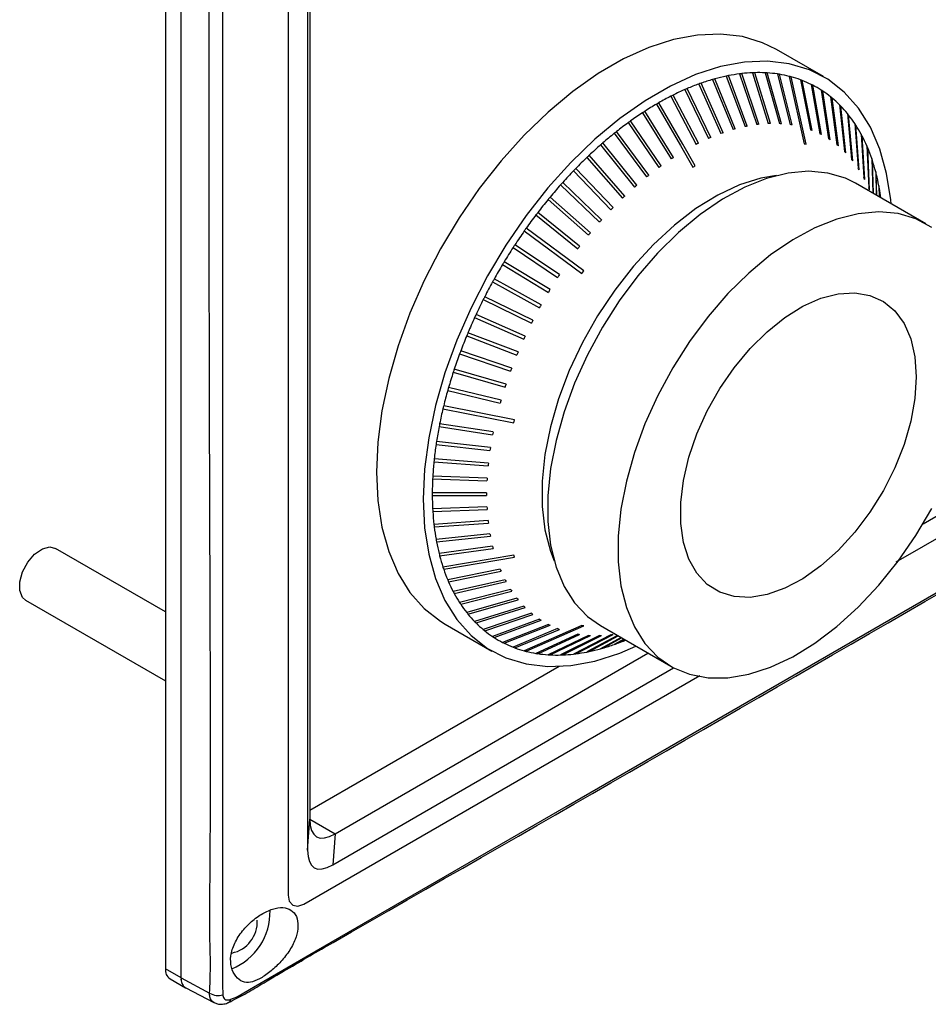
# Model space of a CAD drawing. Header units: millimetres. Extents: x 7146 to 9108, y -1574 to -663.
# Tile 252 of 256: x 8587 to 8670, y -1418 to -1329. Entities that reach past the tile are written whole.
import ezdxf

# ---------------------------------------------------------------- set-up
doc = ezdxf.new("R2010")
doc.units = ezdxf.units.MM
doc.header["$LTSCALE"] = 3

msp = doc.modelspace()

# ---------------------------------------------------------------- linework, layer by layer
at = {"linetype": 'Continuous', "lineweight": 30}
for p, q in [((8600.561, -1189.512), (8600.561, -1414.877)), ((8601.975, -1415.693), (8601.975, -1190.328)), ((8611.662, -1195.921), (8611.662, -1408.222)), ((8613.43, -1197.934), (8613.43, -1404.169)), ((8613.634, -1198.051), (8613.634, -1401.367)), ((8669.12, -1374.644), (8786.753, -1306.736)), ((8660.107, -1334.19), (8655.865, -1331.741)), ((8652.52, -1333.946), (8654.075, -1338.532)), ((8654.272, -1338.508), (8652.717, -1333.922)), ((8653.698, -1333.846), (8655.112, -1338.443)), ((8655.304, -1338.437), (8653.89, -1333.839)), ((8654.843, -1333.85), (8656.119, -1338.446)), ((8656.305, -1338.456), (8655.029, -1333.861)), ((8655.95, -1333.958), (8657.092, -1338.54)), ((8657.271, -1338.568), (8656.129, -1333.986)), ((8648.827, -1334.863), (8650.827, -1339.341)), ((8651.035, -1339.267), (8649.035, -1334.788)), ((8650.079, -1334.455), (8651.928, -1338.982)), ((8652.134, -1338.924), (8650.285, -1334.397)), ((8651.312, -1334.149), (8653.012, -1338.712)), ((8653.214, -1338.671), (8651.513, -1334.108)), ((8657.013, -1334.169), (8658.37, -1340.261)), ((8658.542, -1340.306), (8657.185, -1334.214)), ((8658.03, -1334.483), (8658.923, -1339)), ((8659.086, -1339.061), (8658.194, -1334.545)), ((8658.996, -1334.899), (8659.772, -1339.364)), ((8647.56, -1335.37), (8649.713, -1339.789)), ((8649.923, -1339.698), (8647.771, -1335.279)), ((8659.927, -1339.442), (8659.151, -1334.977)), ((8659.907, -1335.414), (8660.574, -1339.816)), ((8660.719, -1339.911), (8660.052, -1335.509)), ((8646.284, -1335.975), (8648.59, -1340.322)), ((8648.802, -1340.215), (8646.495, -1335.868)), ((8660.759, -1336.027), (8661.324, -1340.354)), ((8661.459, -1340.465), (8660.894, -1336.137)), ((8643.722, -1337.47), (8646.338, -1341.638)), ((8646.549, -1341.5), (8643.934, -1337.332)), ((8661.55, -1336.735), (8662.02, -1340.976)), ((8662.145, -1341.102), (8661.675, -1336.861)), ((8662.276, -1337.535), (8662.659, -1341.679)), ((8642.447, -1338.353), (8645.216, -1342.415)), ((8645.427, -1342.263), (8642.657, -1338.2)), ((8662.773, -1341.82), (8662.39, -1337.677)), ((8662.934, -1338.425), (8663.238, -1342.46)), ((8641.182, -1339.322), (8644.104, -1343.268)), ((8644.313, -1343.102), (8641.39, -1339.156)), ((8663.341, -1342.616), (8663.036, -1338.581)), ((8643.211, -1344.014), (8640.138, -1340.194)), ((8663.522, -1339.401), (8663.756, -1343.318)), ((8663.846, -1343.487), (8663.612, -1339.571)), ((8639.933, -1340.373), (8643.006, -1344.194)), ((8658.37, -1340.261), (8658.542, -1340.306)), ((8664.037, -1340.459), (8664.21, -1344.247)), ((8664.288, -1344.43), (8664.115, -1340.642)), ((8638.704, -1341.503), (8641.926, -1345.188)), ((8642.127, -1344.996), (8638.906, -1341.311)), ((8664.477, -1341.595), (8664.581, -1344.74)), ((8664.641, -1344.775), (8664.543, -1341.79)), ((8637.5, -1342.706), (8640.868, -1346.247)), ((8641.065, -1346.043), (8637.698, -1342.502)), ((8664.841, -1342.803), (8664.888, -1344.917)), ((8640.028, -1347.151), (8636.519, -1343.763)), ((8664.937, -1344.945), (8664.894, -1343.01)), ((8636.327, -1343.979), (8639.836, -1347.366)), ((8669.386, -1347.514), (8663.022, -1343.84)), ((8665.127, -1344.081), (8665.14, -1345.063)), ((8665.177, -1345.084), (8665.167, -1344.298)), ((8635.188, -1345.315), (8638.835, -1348.542)), ((8639.021, -1348.316), (8635.374, -1345.089)), ((8638.047, -1349.534), (8634.267, -1346.475)), ((8634.088, -1346.709), (8637.868, -1349.769)), ((8633.032, -1348.157), (8638.258, -1352.015)), ((8638.429, -1351.772), (8633.204, -1347.914)), ((8632.024, -1349.653), (8636.054, -1352.358)), ((8636.217, -1352.107), (8632.187, -1349.402)), ((8635.367, -1353.453), (8631.221, -1350.933)), ((8631.067, -1351.19), (8635.213, -1353.71)), ((8638.258, -1352.015), (8638.429, -1351.772)), ((8634.566, -1354.83), (8630.31, -1352.499)), ((8630.165, -1352.762), (8634.421, -1355.092)), ((8629.323, -1354.363), (8633.68, -1356.501)), ((8633.815, -1356.234), (8629.458, -1354.097)), ((8666.691, -1378.088), (8706.419, -1355.153)), ((8628.542, -1355.988), (8632.995, -1357.93)), ((8633.12, -1357.66), (8628.667, -1355.718)), ((8627.828, -1357.629), (8632.367, -1359.373)), ((8632.481, -1359.1), (8627.941, -1357.356)), ((8627.181, -1359.28), (8631.799, -1360.825)), ((8631.901, -1360.551), (8627.283, -1359.006)), ((8631.384, -1362.006), (8626.696, -1360.661)), ((8626.605, -1360.934), (8631.293, -1362.28)), ((8630.93, -1363.459), (8626.18, -1362.313)), ((8626.102, -1362.586), (8630.852, -1363.732)), ((8625.674, -1364.228), (8632.096, -1365.495)), ((8632.161, -1365.224), (8625.74, -1363.957)), ((8625.323, -1365.854), (8630.168, -1366.605)), ((8630.221, -1366.337), (8625.376, -1365.586)), ((8632.096, -1365.495), (8632.161, -1365.224)), ((8625.05, -1367.457), (8629.929, -1368.015)), ((8629.969, -1367.751), (8625.09, -1367.194)), ((8624.856, -1369.032), (8629.759, -1369.4)), ((8629.786, -1369.141), (8624.883, -1368.774)), ((8629.673, -1370.501), (8624.756, -1370.32)), ((8624.742, -1370.572), (8629.66, -1370.753)), ((8629.66, -1373.11), (8624.742, -1373.286)), ((8624.756, -1373.523), (8629.673, -1373.347)), ((8629.759, -1374.349), (8624.856, -1374.694)), ((8624.883, -1374.922), (8629.786, -1374.577)), ((8629.929, -1375.538), (8625.05, -1376.045)), ((8625.09, -1376.263), (8629.969, -1375.755)), ((8630.168, -1376.671), (8625.323, -1377.333)), ((8600.561, -1382.611), (8590.597, -1376.859)), ((8625.376, -1377.54), (8630.221, -1376.878)), ((8632.096, -1377.472), (8625.674, -1378.554)), ((8632.161, -1377.667), (8632.096, -1377.472)), ((8625.74, -1378.749), (8632.161, -1377.667)), ((8630.852, -1378.755), (8626.102, -1379.702)), ((8626.18, -1379.884), (8630.93, -1378.938)), ((8631.293, -1379.698), (8626.605, -1380.773)), ((8626.696, -1380.942), (8631.384, -1379.867)), ((8631.799, -1380.569), (8627.181, -1381.762)), ((8627.283, -1381.918), (8631.901, -1380.725)), ((8587.897, -1381.536), (8600.561, -1388.847)), ((8632.367, -1381.365), (8627.828, -1382.667)), ((8627.941, -1382.808), (8632.481, -1381.506)), ((8632.995, -1382.083), (8628.542, -1383.482)), ((8628.667, -1383.609), (8633.12, -1382.209)), ((8633.68, -1382.72), (8629.323, -1384.206)), ((8629.458, -1384.317), (8633.815, -1382.831)), ((8625.867, -1383.704), (8630.11, -1386.153)), ((8634.421, -1383.274), (8630.165, -1384.835)), ((8630.31, -1384.93), (8634.566, -1383.369)), ((8635.213, -1383.743), (8631.067, -1385.366)), ((8631.221, -1385.445), (8635.367, -1383.821)), ((8638.258, -1383.838), (8633.032, -1386.129)), ((8633.204, -1386.174), (8638.429, -1383.883)), ((8638.429, -1383.883), (8638.258, -1383.838)), ((8639.923, -1383.851), (8646.287, -1387.525)), ((8636.054, -1384.124), (8632.024, -1385.798)), ((8632.187, -1385.86), (8636.217, -1384.185)), ((8637.868, -1384.618), (8634.088, -1386.358)), ((8634.267, -1386.386), (8638.047, -1384.645)), ((8638.835, -1384.729), (8635.188, -1386.483)), ((8635.374, -1386.494), (8639.021, -1384.739)), ((8639.836, -1384.748), (8636.327, -1386.504)), ((8636.519, -1386.498), (8640.028, -1384.742)), ((8640.868, -1384.677), (8637.5, -1386.421)), ((8637.698, -1386.398), (8641.065, -1384.653)), ((8641.482, -1384.751), (8638.704, -1386.235)), ((8638.906, -1386.194), (8641.542, -1384.786)), ((8641.789, -1384.928), (8639.933, -1385.946)), ((8640.138, -1385.888), (8641.838, -1384.956)), ((8642.041, -1385.074), (8641.182, -1385.555)), ((8641.39, -1385.481), (8642.078, -1385.095)), ((8615.906, -1402.68), (8644.222, -1386.333)), ((8636.18, -1387.547), (8613.634, -1400.563)), ((8615.703, -1405.481), (8646.553, -1387.672)), ((8613.077, -1409.039), (8648.916, -1388.349)), ((8613.43, -1404.169), (8613.634, -1401.367)), ((8613.634, -1401.368), (8615.906, -1402.68)), ((8615.906, -1402.68), (8615.703, -1405.481)), ((8601.975, -1415.693), (8600.561, -1414.877)), ((8600.975, -1415.793), (8602.389, -1416.609)), ((8601.975, -1415.693), (8604.556, -1417.083)), ((8602.414, -1416.623), (8604.944, -1417.942))]:
    msp.add_line(p, q, dxfattribs=at)
at = {"linetype": 'Continuous', "lineweight": 30, "flags": 128}
for points in [[(8605.717, -1192.489), (8605.717, -1192.489), (8605.717, -1194.122), (8605.717, -1200.655), (8605.717, -1226.785), (8605.716, -1331.304), (8605.716, -1369.843), (8605.717, -1407.687), (8605.717, -1416.542), (8605.717, -1416.542)], [(8607.131, -1417.36), (8607.131, -1417.36), (8608.545, -1416.543), (8614.202, -1413.278), (8636.83, -1400.217), (8727.341, -1347.97), (8767.776, -1324.625), (8800.557, -1305.698), (8808.229, -1301.268), (8808.229, -1301.268)], [(8655.865, -1331.741), (8654.599, -1331.124), (8652.771, -1330.575), (8650.802, -1330.344), (8648.718, -1330.433), (8646.541, -1330.843), (8644.298, -1331.568), (8642.014, -1332.599), (8639.717, -1333.925), (8637.434, -1335.53), (8635.191, -1337.395), (8633.014, -1339.499), (8630.93, -1341.816), (8628.961, -1344.32), (8627.133, -1346.98), (8625.465, -1349.767), (8623.978, -1352.647), (8622.689, -1355.587), (8621.613, -1358.551), (8620.763, -1361.506), (8620.149, -1364.416), (8619.777, -1367.248), (8619.653, -1369.969), (8619.777, -1372.545), (8620.149, -1374.948), (8620.763, -1377.149), (8621.613, -1379.122), (8622.689, -1380.845), (8623.978, -1382.296), (8625.465, -1383.459), (8625.867, -1383.704)], [(8666.229, -1345.691), (8666.197, -1345.349), (8665.826, -1342.946), (8665.211, -1340.745), (8664.361, -1338.772), (8663.285, -1337.049), (8661.996, -1335.598), (8660.509, -1334.435), (8658.842, -1333.574), (8657.013, -1333.024), (8655.045, -1332.793), (8652.96, -1332.883), (8650.784, -1333.292), (8648.541, -1334.017), (8646.257, -1335.048), (8643.96, -1336.374), (8641.677, -1337.979), (8639.433, -1339.845), (8637.257, -1341.948), (8635.172, -1344.265), (8633.204, -1346.769), (8631.375, -1349.43), (8629.708, -1352.216), (8628.221, -1355.096), (8626.932, -1358.036), (8625.856, -1361), (8625.006, -1363.955), (8624.391, -1366.866), (8624.02, -1369.698), (8623.895, -1372.418), (8624.02, -1374.995), (8624.391, -1377.397), (8625.006, -1379.598), (8625.856, -1381.572), (8626.932, -1383.294), (8628.221, -1384.745), (8629.708, -1385.908), (8631.375, -1386.77), (8633.204, -1387.319), (8635.172, -1387.551), (8637.257, -1387.461), (8639.433, -1387.051), (8641.677, -1386.326), (8643.131, -1385.703)], [(8645.003, -1336.676), (8647.165, -1340.421), (8648.294, -1342.377)], [(8648.506, -1342.254), (8647.377, -1340.299), (8645.215, -1336.554)], [(8663.022, -1343.84), (8662.1, -1343.387), (8660.495, -1342.914), (8658.753, -1342.758), (8656.901, -1342.922), (8654.967, -1343.403), (8652.98, -1344.194), (8650.97, -1345.283), (8648.967, -1346.653), (8647.002, -1348.284), (8645.106, -1350.151), (8643.305, -1352.225), (8641.629, -1354.476), (8640.102, -1356.868), (8638.747, -1359.367), (8637.585, -1361.933), (8636.634, -1364.528), (8635.907, -1367.113), (8635.417, -1369.649), (8635.169, -1372.096), (8635.169, -1374.418), (8635.417, -1376.58), (8635.907, -1378.549), (8636.634, -1380.296), (8637.585, -1381.792), (8638.747, -1383.017), (8639.923, -1383.851)], [(8655.858, -1343.144), (8654.454, -1343.387), (8652.524, -1343.993), (8650.554, -1344.911), (8648.575, -1346.127), (8646.62, -1347.62), (8644.722, -1349.366), (8642.912, -1351.336), (8641.219, -1353.499), (8639.671, -1355.818), (8638.294, -1358.255), (8637.11, -1360.771), (8636.138, -1363.324), (8635.395, -1365.872), (8634.893, -1368.373), (8634.64, -1370.787), (8634.64, -1373.073), (8634.893, -1375.194), (8635.395, -1377.116), (8635.739, -1377.995)], [(8669.908, -1347.844), (8668.464, -1347.06), (8666.859, -1346.587), (8665.117, -1346.432), (8663.265, -1346.596), (8661.331, -1347.077), (8659.344, -1347.868), (8657.334, -1348.957), (8655.331, -1350.327), (8653.366, -1351.958), (8651.47, -1353.825), (8649.669, -1355.899), (8647.993, -1358.15), (8646.466, -1360.542), (8645.111, -1363.041), (8643.949, -1365.607), (8642.997, -1368.202), (8642.271, -1370.787), (8641.78, -1373.322), (8641.533, -1375.77), (8641.533, -1378.092), (8641.78, -1380.254), (8642.271, -1382.223), (8642.997, -1383.969), (8643.949, -1385.466), (8645.111, -1386.691), (8646.466, -1387.625), (8647.993, -1388.254), (8649.669, -1388.569), (8651.47, -1388.565), (8653.366, -1388.242), (8655.331, -1387.605), (8657.334, -1386.663), (8659.344, -1385.431), (8661.331, -1383.928), (8663.265, -1382.175), (8665.117, -1380.201), (8666.859, -1378.034), (8668.464, -1375.708), (8669.908, -1373.258)], [(8668.514, -1361.356), (8668.389, -1363.31), (8668.016, -1365.363), (8667.405, -1367.467), (8666.57, -1369.571), (8665.53, -1371.628), (8664.309, -1373.588), (8662.937, -1375.407), (8661.446, -1377.04), (8659.869, -1378.45), (8658.245, -1379.604), (8656.612, -1380.475), (8655.007, -1381.042), (8653.469, -1381.292), (8652.033, -1381.219), (8650.733, -1380.825), (8649.599, -1380.119), (8648.659, -1379.118), (8647.933, -1377.845), (8647.44, -1376.331), (8647.191, -1374.609), (8647.191, -1372.721), (8647.44, -1370.712), (8647.933, -1368.627), (8648.659, -1366.517), (8649.599, -1364.43), (8650.733, -1362.416), (8652.033, -1360.521), (8653.469, -1358.79), (8655.007, -1357.264), (8656.612, -1355.978), (8658.245, -1354.963), (8659.869, -1354.242), (8661.446, -1353.832), (8662.937, -1353.743), (8664.309, -1353.977), (8665.53, -1354.528), (8666.57, -1355.384), (8667.405, -1356.525), (8668.016, -1357.923), (8668.389, -1359.546), (8668.514, -1361.356)], [(8629.631, -1371.826), (8625.943, -1371.826), (8624.709, -1371.826)], [(8624.709, -1372.071), (8625.943, -1372.071), (8629.631, -1372.071)], [(8587.897, -1381.536), (8587.624, -1381.295), (8587.37, -1380.686), (8587.37, -1379.876), (8587.624, -1378.974), (8588.097, -1378.103), (8588.725, -1377.379), (8589.423, -1376.901), (8590.098, -1376.733), (8590.597, -1376.859)], [(8611.662, -1408.222), (8611.77, -1408.785), (8612.077, -1409.138), (8612.535, -1409.227), (8613.077, -1409.039)]]:
    msp.add_lwpolyline(points, dxfattribs=at)
at = {"linetype": 'Continuous', "lineweight": 30}
for centre, radius, start, end in [((8654.452, -1349.103), 15.28, 97.26532, 101.08835), ((8654.332, -1348.202), 14.371, 96.45287, 97.24487), ((8654.273, -1347.617), 13.783, 92.38923, 96.48266), ((8654.238, -1346.918), 13.084, 91.52104, 92.36208), ((8654.228, -1346.334), 12.499, 87.17937, 91.54908), ((8654.243, -1345.894), 12.059, 86.26417, 87.14885), ((8654.287, -1345.29), 11.454, 81.65348, 86.28549), ((8654.352, -1344.825), 10.984, 80.68807, 81.63361), ((8654.409, -1344.498), 10.652, 75.84741, 80.70839), ((8656.059, -1354.748), 21.16, 109.98609, 113.06121), ((8655.802, -1354.07), 20.435, 109.33803, 109.9584), ((8655.332, -1352.715), 19, 106.04882, 109.35314), ((8655.039, -1351.726), 17.969, 105.34384, 106.02434), ((8654.801, -1350.828), 17.04, 101.81678, 105.37028), ((8654.624, -1350.025), 16.218, 101.05852, 101.78565), ((8654.51, -1344.087), 10.229, 74.84007, 75.83372), ((8654.552, -1343.945), 10.081, 69.81506, 74.8574), ((8654.648, -1343.678), 9.797, 68.78033, 69.80227), ((8654.674, -1343.618), 9.731, 63.63126, 68.79493), ((8654.685, -1343.594), 9.705, 62.6041, 63.62775), ((8656.967, -1356.85), 23.45, 113.64948, 116.52236), ((8656.541, -1355.898), 22.406, 113.0435, 113.62963), ((8654.715, -1343.531), 9.635, 57.39714, 62.5921), ((8654.637, -1343.65), 9.778, 56.36872, 57.38472), ((8654.659, -1343.612), 9.734, 51.19439, 56.35689), ((8659.362, -1361.278), 28.486, 120.27126, 122.79408), ((8659.034, -1360.736), 27.853, 119.74538, 120.24925), ((8658.081, -1359.06), 25.925, 117.06975, 119.75613), ((8657.233, -1357.409), 24.068, 116.49527, 117.05982), ((8654.654, -1343.623), 9.746, 50.18456, 51.21189), ((8654.444, -1343.873), 10.073, 45.12942, 50.1761), ((8660.777, -1363.456), 31.083, 123.27692, 125.6577), ((8659.666, -1361.77), 29.064, 122.7722, 123.26998), ((8654.374, -1343.951), 10.177, 44.1589, 45.15768), ((8654.025, -1344.285), 10.659, 39.28355, 44.14126), ((8653.789, -1344.483), 10.968, 38.35512, 39.30209), ((8662.344, -1365.623), 33.757, 126.11551, 128.36781), ((8661.638, -1364.67), 32.572, 125.64416, 126.10104), ((8655.595, -1349.857), 11.424, 91.45994, 92.42318), ((8655.617, -1348.783), 10.35, 86.19109, 87.22193), ((8653.403, -1344.783), 11.457, 33.70631, 38.33721), ((8652.885, -1345.134), 12.082, 32.84234, 33.72543), ((8663.955, -1367.642), 36.341, 128.80365, 130.9481), ((8663.487, -1367.076), 35.606, 128.35942, 128.78831), ((8656.867, -1355.93), 17.654, 109.28917, 110.00726), ((8656.315, -1354.207), 15.845, 105.30096, 106.07269), ((8655.908, -1352.524), 14.112, 101.00478, 101.84046), ((8655.713, -1351.34), 12.913, 96.40745, 97.2889), ((8655.676, -1348.234), 9.798, 80.62702, 81.68706), ((8655.952, -1347.105), 8.632, 68.71292, 69.87277), ((8655.919, -1347.154), 8.691, 62.53913, 63.68218), ((8652.527, -1345.357), 12.504, 28.44371, 32.81188), ((8664.711, -1368.524), 37.502, 130.93838, 131.35524), ((8658.528, -1359.751), 21.824, 116.46624, 117.08884), ((8657.65, -1357.899), 19.773, 113.00169, 113.66585), ((8655.997, -1346.989), 8.509, 56.29477, 57.46226), ((8651.67, -1345.825), 13.48, 27.64165, 28.45803), ((8651.394, -1345.959), 13.788, 23.5107, 27.60308), ((8665.591, -1369.516), 38.828, 131.36285, 133.4149), ((8655.894, -1347.125), 8.679, 50.11833, 51.27195), ((8655.62, -1347.424), 9.085, 44.09511, 45.21387), ((8650.815, -1346.218), 14.421, 22.74958, 23.53891), ((8650.013, -1346.548), 15.289, 18.90618, 22.72723), ((8667.192, -1371.198), 41.151, 133.81218, 135.78683), ((8666.528, -1370.512), 40.196, 133.40869, 133.80585), ((8660.794, -1363.649), 26.334, 122.7464, 123.29577), ((8655.204, -1347.795), 9.643, 38.29003, 39.36718), ((8649.13, -1346.859), 16.225, 18.20733, 18.93427), ((8648.348, -1347.107), 17.045, 14.62459, 18.17725), ((8668.774, -1372.729), 43.352, 136.16971, 138.07635), ((8667.686, -1371.688), 41.846, 135.77666, 136.16521), ((8662.226, -1365.713), 28.847, 125.61683, 126.13272), ((8654.594, -1348.247), 10.402, 32.7731, 33.79878), ((8647.448, -1347.351), 17.978, 13.97096, 14.65118), ((8669.655, -1373.525), 44.539, 138.07144, 138.4423), ((8663.423, -1367.277), 30.816, 128.32608, 128.82164), ((8653.569, -1348.855), 11.595, 27.57526, 28.52442), ((8646.461, -1347.588), 18.993, 10.64056, 13.94654), ((8670.209, -1374.01), 45.276, 138.44846, 140.30066), ((8664.869, -1369.009), 33.073, 130.90829, 131.38099), ((8652.358, -1349.421), 12.932, 22.70413, 23.58437), ((8645.387, -1347.799), 20.087, 10.03466, 10.66582), ((8644.405, -1347.964), 21.083, 7.65529, 10.0114), ((8671.467, -1375.048), 46.907, 140.66298, 142.47208), ((8671.454, -1375.045), 46.895, 140.29892, 140.65581), ((8666.191, -1370.461), 35.036, 133.37974, 133.83539), ((8672.014, -1375.473), 47.599, 142.46748, 142.8228), ((8667.929, -1372.209), 37.502, 135.75382, 136.18738), ((8672.515, -1375.849), 48.226, 142.82685, 144.60275), ((8668.763, -1372.985), 38.64, 138.04313, 138.47061), ((8673.301, -1376.404), 49.188, 144.95207, 146.70472), ((8672.668, -1375.963), 48.417, 144.59759, 144.94969), ((8669.711, -1373.824), 39.907, 140.26809, 140.68748), ((8673.773, -1376.713), 49.752, 147.04989, 148.78952), ((8673.346, -1376.437), 49.244, 146.70188, 147.0499), ((8671.542, -1375.286), 42.25, 142.44595, 142.84629), ((8674.33, -1377.052), 50.404, 148.78865, 149.12955), ((8673.983, -1376.841), 49.998, 149.13332, 150.86668), ((8674.324, -1377.028), 50.386, 150.86922, 151.21024), ((8672.094, -1375.695), 42.937, 146.67632, 147.07546), ((8673.765, -1376.721), 49.749, 151.21075, 152.9505), ((8673.548, -1376.604), 44.652, 148.76845, 149.15328), ((8673.25, -1376.461), 49.173, 153.2953, 155.04852), ((8673.094, -1376.38), 48.996, 152.94803, 153.29781), ((8673.229, -1376.398), 44.272, 150.84567, 151.23379), ((8672.408, -1376.073), 48.245, 155.39769, 157.17292), ((8672.791, -1376.247), 48.666, 155.04879, 155.39909), ((8672.487, -1376.001), 43.43, 152.92666, 153.32128), ((8671.152, -1375.55), 46.884, 157.5273, 159.3373), ((8671.719, -1375.78), 47.496, 157.17636, 157.53248), ((8671.889, -1375.717), 42.769, 155.02531, 155.42391), ((8669.639, -1374.987), 45.27, 159.69875, 161.55123), ((8670.349, -1375.244), 46.025, 159.34093, 159.70459), ((8670.947, -1375.308), 41.742, 157.15182, 157.55703), ((8668.704, -1374.67), 44.283, 161.55655, 161.92958), ((8669.898, -1374.897), 40.615, 159.31588, 159.72797), ((8667.814, -1374.385), 43.348, 161.92286, 163.82973), ((8666.991, -1374.141), 42.49, 163.83657, 164.21926), ((8668.576, -1374.427), 39.212, 161.53243, 161.9537), ((8665.742, -1373.793), 41.193, 164.2134, 166.18611), ((8663.459, -1373.24), 38.844, 166.58424, 168.63557), ((8664.938, -1373.588), 40.364, 166.1953, 166.59084), ((8666.871, -1373.893), 37.425, 163.81153, 164.246), ((8660.993, -1372.754), 36.331, 169.05063, 171.19577), ((8662.511, -1373.043), 37.877, 168.64568, 169.05845), ((8662.379, -1372.814), 32.804, 168.61377, 169.09037), ((8658.426, -1372.368), 33.735, 171.62981, 173.88379), ((8659.677, -1372.545), 34.998, 171.20549, 171.64187), ((8660.407, -1372.477), 30.803, 171.17578, 171.67158), ((8655.807, -1372.099), 31.102, 174.3407, 176.72023), ((8657.045, -1372.213), 32.345, 173.89555, 174.35566), ((8658.119, -1372.187), 28.497, 173.86448, 174.38673), ((8654.627, -1372.024), 29.92, 176.73492, 177.21848), ((8655.8, -1372.008), 26.17, 176.69911, 177.25198), ((8653.195, -1371.962), 28.486, 177.20363, 179.72659), ((8652.09, -1371.948), 27.381, 179.7437, 180.2563), ((8650.635, -1371.962), 25.926, 180.24063, 182.92707), ((8653.361, -1371.948), 23.731, 179.70427, 180.29573), ((8651.347, -1372.009), 21.715, 182.90766, 183.53342), ((8649.523, -1372.011), 24.813, 182.94541, 183.49305), ((8648.176, -1372.1), 23.464, 183.47515, 186.34654), ((8646.988, -1372.225), 22.269, 186.36471, 186.9545), ((8645.874, -1372.369), 21.145, 186.93342, 190.01095), ((8649.129, -1372.203), 19.488, 186.32262, 186.99659), ((8647.382, -1372.463), 17.722, 189.99106, 190.70646), ((8644.596, -1372.588), 19.849, 190.02939, 190.66813), ((8643.753, -1372.756), 18.99, 190.6403, 193.9468), ((8645.518, -1372.866), 15.814, 193.92443, 194.69771), ((8642.963, -1372.944), 18.178, 193.97388, 194.64665), ((8641.871, -1373.236), 17.047, 194.62512, 198.17737), ((8641.022, -1373.506), 16.156, 198.2052, 198.93522), ((8640.21, -1373.793), 15.295, 198.90697, 202.72644), ((8642.583, -1373.849), 12.716, 202.69667, 203.59183), ((8639.46, -1374.1), 14.484, 202.75305, 203.53893), ((8638.822, -1374.385), 13.786, 203.51015, 207.60303), ((8641.545, -1374.344), 11.566, 207.57581, 208.52729), ((8638.319, -1374.64), 13.222, 207.63541, 208.46769), ((8637.689, -1374.987), 12.503, 208.44315, 212.8117), ((8640.56, -1374.929), 10.419, 212.77186, 213.7959), ((8637.167, -1375.318), 11.885, 212.83709, 213.73479), ((8636.817, -1375.558), 11.461, 213.70619, 218.33569), ((8639.989, -1375.346), 9.713, 218.29825, 219.36758), ((8639.541, -1375.74), 9.115, 224.09604, 225.21121), ((8636.479, -1375.819), 11.033, 218.36223, 219.3036), ((8636.188, -1376.062), 10.654, 219.28202, 224.14204), ((8639.252, -1376.051), 8.691, 230.1241, 231.27609), ((8635.972, -1376.266), 10.357, 224.1648, 225.14626), ((8635.782, -1376.461), 10.085, 225.13242, 230.1731), ((8639.039, -1376.354), 8.32, 236.28148, 237.47555), ((8639.077, -1376.314), 8.374, 242.51578, 243.70216), ((8635.766, -1376.472), 10.066, 230.20276, 231.19743), ((8635.556, -1376.734), 9.731, 231.19393, 236.35791), ((8639.224, -1375.985), 8.734, 248.71972, 249.86597), ((8639.442, -1375.089), 9.658, 260.62054, 261.69596), ((8639.529, -1374.282), 10.47, 266.196, 267.21497), ((8639.54, -1373.175), 11.577, 271.46631, 272.41682), ((8639.469, -1372.197), 12.558, 276.39567, 277.30206), ((8635.436, -1376.915), 9.513, 236.35636, 237.40067), ((8635.495, -1376.825), 9.621, 237.39332, 242.59593), ((8635.514, -1376.787), 9.663, 242.59662, 243.62469), ((8635.546, -1376.72), 9.738, 243.63297, 248.79322), ((8634.887, -1367.636), 18.993, 286.04881, 289.3545), ((8634.481, -1366.456), 20.241, 289.33209, 289.95841), ((8634.248, -1365.831), 20.908, 289.97523, 292.36052), ((8635.611, -1376.554), 9.916, 248.78799, 249.7977), ((8635.663, -1376.407), 10.072, 249.81334, 254.86004), ((8635.766, -1376.035), 10.458, 254.84851, 255.82043), ((8635.807, -1375.853), 10.645, 255.84633, 260.71047), ((8635.857, -1375.578), 10.924, 260.68168, 261.63241), ((8635.931, -1375.043), 11.464, 261.65556, 266.28341), ((8635.979, -1374.362), 12.146, 266.26734, 267.14569), ((8635.989, -1374.002), 12.507, 267.18151, 271.5484), ((8635.982, -1373.496), 13.013, 271.51875, 272.36437), ((8635.945, -1372.732), 13.778, 272.38857, 276.48363), ((8635.851, -1371.847), 14.667, 276.45669, 277.23269), ((8635.76, -1371.21), 15.311, 277.26921, 281.08446), ((8635.626, -1370.487), 16.046, 281.05845, 281.79343), ((8635.416, -1369.513), 17.043, 281.81643, 285.36935), ((8635.185, -1368.641), 17.944, 285.34297, 286.0244), ((8604.473, -1409.746), 5.558, 292.18184, 1.40771), ((8606, -1410.643), 2.874, 281.35935, 3.09269), ((8601.525, -1414.992), 0.971, 173.18225, 235.50566), ((8602.917, -1415.817), 0.95, 172.53506, 238.06146), ((8602.945, -1415.804), 0.976, 173.51165, 237.08487), ((8605.324, -1415.836), 1.464, 238.37309, 287.31852), ((8606.103, -1417.602), 0.369, 298.83913, 353.53065)]:
    msp.add_arc(centre, radius, start, end, dxfattribs=at)
for centre in [(8619.134, -1394.465), (8618.931, -1397.266)]:
    msp.add_ellipse(centre, major_axis=(4.899, 8.486), ratio=0.294623, start_param=2.66973, end_param=3.613395, dxfattribs=at)
for points, knots in [([(8604.556, -1417.083), (8604.592, -1416.311), (8604.663, -1414.765), (8604.554, -1411.535), (8604.685, -1399.489), (8604.44, -1349.085), (8604.53, -1286.055), (8604.675, -1228.36), (8604.531, -1207.971), (8604.665, -1200.646), (8604.828, -1196.293), (8604.646, -1193.241), (8604.556, -1191.717)], [0, 0, 0, 0, 0.010538, 0.021101, 0.042213, 0.171827, 0.690284, 0.88183, 0.940899, 0.960618, 0.980336, 1, 1, 1, 1]), ([(8606.28, -1417.923), (8606.772, -1417.677), (8607.791, -1417.166), (8609.492, -1416.139), (8612.119, -1414.586), (8650.158, -1392.772), (8704.857, -1361.068), (8762.702, -1327.637), (8787.534, -1313.36), (8795.852, -1308.49), (8801.121, -1305.607), (8804.58, -1303.631), (8806.428, -1302.385), (8807.225, -1301.848)], [0, 0, 0, 0, 0.00675, 0.014016, 0.025797, 0.046697, 0.578954, 0.845083, 0.910531, 0.948831, 0.970203, 0.987142, 1, 1, 1, 1]), ([(8648.294, -1342.377), (8648.329, -1342.356), (8648.4, -1342.316), (8648.471, -1342.275), (8648.506, -1342.254)], [0, 0, 0, 0, 0.499988, 1, 1, 1, 1]), ([(8612.55, -1411.266), (8612.551, -1410.948), (8612.553, -1410.313), (8612.1, -1409.64), (8611.415, -1409.31), (8610.522, -1409.366), (8609.495, -1409.773), (8608.45, -1410.484), (8607.498, -1411.442), (8606.779, -1412.564), (8606.423, -1413.724), (8606.472, -1414.777), (8606.912, -1415.635), (8607.518, -1416.118), (8608.242, -1416.172), (8609.057, -1415.837), (8609.999, -1415.217), (8610.936, -1414.359), (8611.758, -1413.336), (8612.355, -1412.254), (8612.488, -1411.582), (8612.55, -1411.266)], [0, 0, 0, 0, 0.0527249, 0.1054602, 0.1582655, 0.2116048, 0.2642332, 0.3172745, 0.3714964, 0.4265675, 0.4807074, 0.5327818, 0.5839578, 0.6369665, 0.6891645, 0.7408415, 0.7925296, 0.8438306, 0.8966511, 0.9513012, 1, 1, 1, 1]), ([(8605.717, -1416.542), (8605.717, -1416.542), (8605.756, -1416.763), (8605.758, -1416.998), (8605.76, -1417.234)], [0, 0, 0, 0, 0.000066, 1, 1, 1, 1]), ([(8604.956, -1417.925), (8604.879, -1417.882), (8604.697, -1417.781), (8604.566, -1417.469), (8604.559, -1417.196), (8604.556, -1417.083)], [0, 0, 0, 0, 0.297073, 0.707002, 1, 1, 1, 1]), ([(8605.76, -1417.234), (8605.763, -1417.289), (8605.769, -1417.424), (8605.856, -1417.587), (8606.014, -1417.694), (8606.223, -1417.723), (8606.388, -1417.67), (8606.47, -1417.644)], [0, 0, 0, 0, 0.149117, 0.361709, 0.576571, 0.790488, 1, 1, 1, 1]), ([(8606.47, -1417.644), (8606.693, -1417.564), (8606.916, -1417.483), (8607.131, -1417.36), (8607.131, -1417.36)], [0, 0, 0, 0, 0.999935, 1, 1, 1, 1]), ([(8604.956, -1417.925), (8605.057, -1417.977), (8605.295, -1418.099), (8605.731, -1418.1), (8606.074, -1418.029), (8606.25, -1417.934), (8606.282, -1417.917)], [0, 0, 0, 0, 0.243785, 0.572892, 0.923638, 1, 1, 1, 1])]:
    msp.add_open_spline(points, degree=3, knots=knots, dxfattribs=at)

doc.saveas('drawing.dxf')
